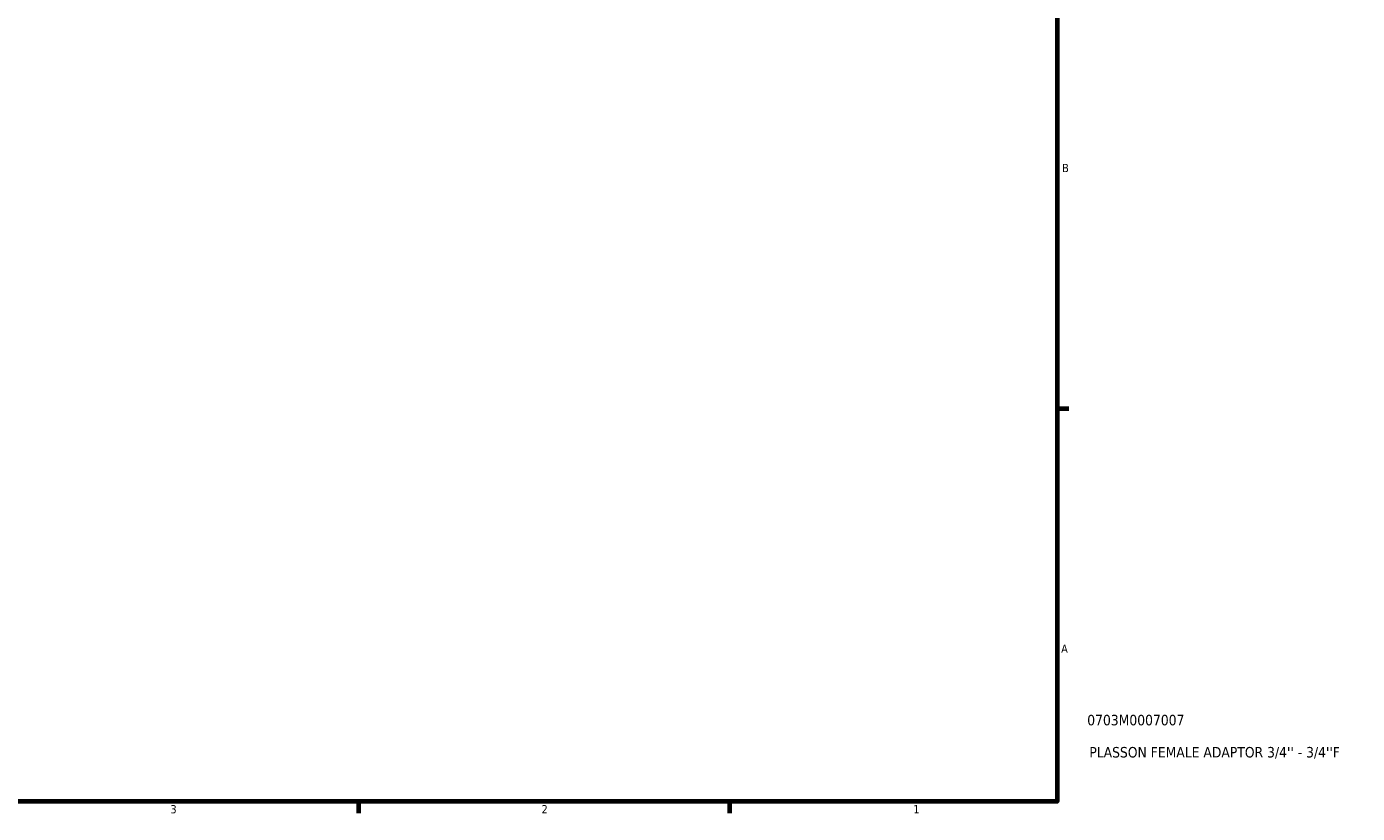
# Model space of a CAD drawing. Header units: inches. Extents: x -1.8 to 36.9, y -4.1 to 21.4.
# Tile 5 of 6: x 21.7 to 36.9, y 0.9 to 9.9. Entities that reach past the tile are written whole.
import ezdxf

# ---------------------------------------------------------------- set-up
doc = ezdxf.new("R2010")
doc.units = ezdxf.units.IN
doc.header["$MEASUREMENT"] = 0
doc.layers.add('Border (ANSI)', color=7, linetype='Continuous', lineweight=70)
doc.layers.add('Title (ANSI)', color=7, linetype='Continuous', lineweight=50)
doc.styles.add('Note Text (ANSI)', font='tahoma.ttf')
doc.styles.add('Text Style29', font='tahoma.ttf')

# ---------------------------------------------------------------- blocks, each defined once
blk = doc.blocks.new('Borders Default Border')
at = {"layer": 'Border (ANSI)'}
for p, q in [((33.5, 5.5), (33.634, 5.5)), ((25.5, 1), (25.5, 0.866)), ((29.75, 1), (29.75, 0.866))]:
    blk.add_line(p, q, dxfattribs=at)
at = {"layer": 'Border (ANSI)', "flags": 128}
blk.add_lwpolyline([(0.5, 1), (0.5, 21), (33.5, 21), (33.5, 1), (0.5, 1)], dxfattribs=at)
at = {"layer": 'Border (ANSI)', "color": 5, "true_color": 0x0000ff, "char_height": 0.0945, "attachment_point": 7, "style": 'Note Text (ANSI)'}
for s, insert in [('B', (33.558, 8.203)), ('A', (33.547, 2.703)), ('3', (23.346, 0.864)), ('2', (27.596, 0.866)), ('1', (31.854, 0.866))]:
    blk.add_mtext(s, dxfattribs=dict(at, insert=insert))
blk = doc.blocks.new('Title Blocks ANSI - Large')
at = {"layer": 'Title (ANSI)', "color": 5, "true_color": 0x0000ff, "style": 'Text Style29'}
for tag, p in [('PART_NUMBER_001', (0.345, 0.873)), ('DESCRIPTION_001', (0.369, 0.505))]:
    blk.add_attdef(tag, p, '', height=0.12, dxfattribs=at)

msp = doc.modelspace()

# ---------------------------------------------------------------- block references
msp.add_blockref('Borders Default Border', (0, 0))
msp.add_blockref('Title Blocks ANSI - Large', (33.5, 1)).add_auto_attribs({'PART_NUMBER_001': '0703M0007007', 'DESCRIPTION_001': "PLASSON FEMALE ADAPTOR 3/4'' - 3/4''F"})

doc.saveas('drawing.dxf')
